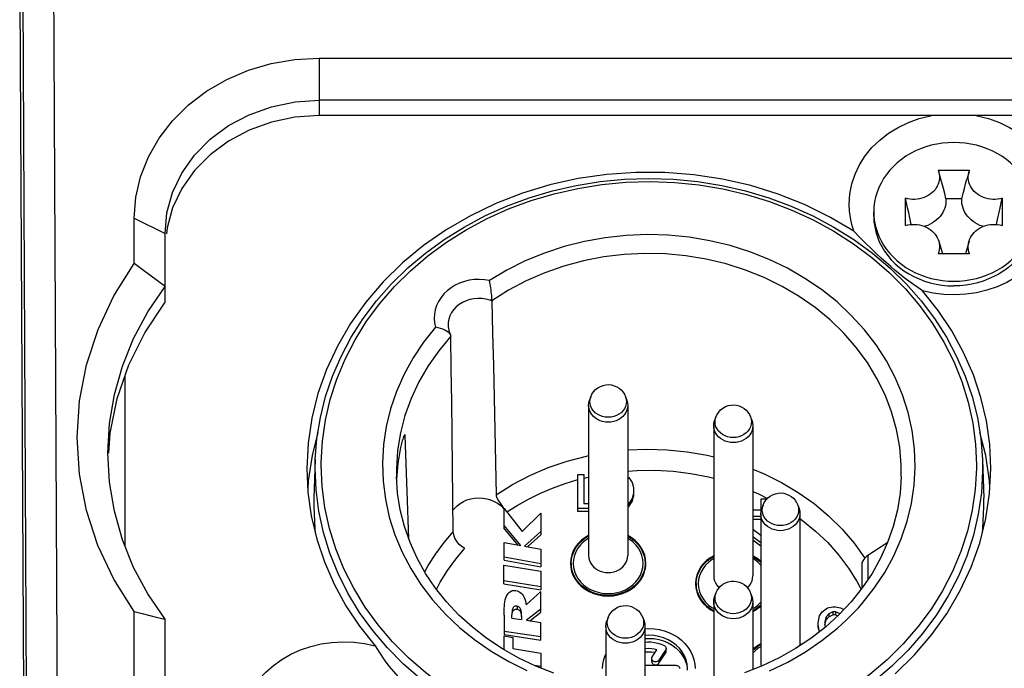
# Model space of a CAD drawing. Extents: x 0 to 420, y 0 to 297.
# Tile 32 of 124: x 40.86 to 47.25, y 165.3 to 169.51. Entities that reach past the tile are written whole.
import ezdxf

# ---------------------------------------------------------------- set-up
doc = ezdxf.new("R2010")
doc.units = 0
doc.header["$LTSCALE"] = 23.1
doc.layers.get('0').update_dxf_attribs({"linetype": 'CONTINUOUS'})
doc.layers.add('02___PRT_ALL_AXES', color=7, linetype='CONTINUOUS')

msp = doc.modelspace()

# ---------------------------------------------------------------- linework, layer by layer
at = {"color": 7, "linetype": 'CONTINUOUS'}
for p, q in [((40.910856, 159.33638), (40.855081, 170.40638)), ((40.873219, 170.00638), (40.923193, 160.095928)), ((42.798764, 169.263784), (42.798764, 168.890579)), ((42.798764, 169.263784), (53.678764, 169.263784)), ((42.642395, 168.979926), (42.798764, 168.990579)), ((53.678764, 168.990579), (42.798764, 168.990579)), ((53.678764, 168.890579), (42.798764, 168.890579)), ((46.816566, 168.537), (46.820345, 168.525869)), ((46.816566, 168.537), (47.020962, 168.537)), ((47.017183, 168.525869), (47.020962, 168.537)), ((47.017181, 168.52587), (47.003615, 168.478933)), ((46.605359, 168.177077), (46.605359, 168.354089)), ((46.97031, 168.350486), (46.867218, 168.350486)), ((46.970107, 168.33527), (46.97031, 168.350486)), ((47.23217, 168.354089), (47.23217, 168.177077)), ((41.598764, 167.930824), (41.598764, 168.224554)), ((41.598764, 168.224554), (41.798764, 168.124554)), ((46.398764, 168.265583), (46.400094, 168.233457)), ((46.398764, 168.235583), (46.398764, 168.265583)), ((47.195264, 168.183824), (47.204998, 168.227819)), ((41.798764, 167.68035), (41.798764, 168.124554)), ((46.820347, 168.075536), (46.843928, 167.994166)), ((47.017181, 168.075536), (46.9936, 167.994166)), ((47.020962, 167.994166), (46.816566, 167.994166)), ((41.687409, 167.616267), (41.798764, 167.78035)), ((41.538764, 166.096183), (41.538764, 167.201194)), ((44.562233, 167.065741), (44.553832, 167.043055)), ((44.558042, 167.050494), (44.562233, 167.065741)), ((44.787295, 167.065741), (44.795696, 167.043055)), ((44.547764, 167.009465), (44.547764, 166.034065)), ((44.556587, 167.034484), (44.558042, 167.050494)), ((44.801764, 167.009465), (44.801764, 166.034065)), ((45.374233, 166.934105), (45.365832, 166.91142)), ((45.370042, 166.918858), (45.374233, 166.934105)), ((45.599295, 166.934105), (45.607696, 166.91142)), ((45.359764, 166.877829), (45.359764, 165.902429)), ((45.368587, 166.902848), (45.370042, 166.918858)), ((45.613764, 166.877829), (45.613764, 165.902429)), ((43.357772, 166.810998), (43.349784, 166.810998)), ((43.369901, 166.451332), (43.357772, 166.810998)), ((41.437641, 166.510749), (41.427029, 166.700853)), ((42.77373, 166.657914), (42.764995, 166.407794)), ((42.77274, 166.601202), (42.772857, 166.620667)), ((42.772857, 166.620667), (42.77373, 166.657914)), ((42.812734, 166.620853), (42.812849, 166.639958)), ((47.064794, 166.620853), (47.064679, 166.601747)), ((47.103798, 166.657914), (47.112533, 166.407794)), ((47.103798, 166.657914), (47.104788, 166.601202)), ((43.307511, 166.439296), (43.300068, 166.548836)), ((44.478764, 166.320083), (44.478764, 166.56092)), ((44.478764, 166.56092), (44.517062, 166.56092)), ((44.517062, 166.56092), (44.517062, 166.372559)), ((47.104788, 166.601202), (47.104671, 166.581737)), ((43.302734, 166.509602), (43.303137, 166.52842)), ((44.517062, 166.537524), (44.547764, 166.544133)), ((44.801764, 166.54548), (44.808126, 166.541434)), ((44.808126, 166.541434), (44.831105, 166.508958)), ((44.831105, 166.508958), (44.838764, 166.476482)), ((43.38044, 166.14244), (43.369901, 166.451332)), ((44.838764, 166.437511), (44.831105, 166.405035)), ((44.838764, 166.476482), (44.838764, 166.417511)), ((45.613764, 166.450705), (45.650115, 166.435444)), ((45.650115, 166.435444), (45.708447, 166.405922)), ((42.765031, 166.407793), (42.764001, 166.350853)), ((44.517062, 166.372559), (44.547764, 166.372559)), ((44.808126, 166.372559), (44.801764, 166.368513)), ((44.831105, 166.405035), (44.808126, 166.372559)), ((44.808126, 166.352559), (44.831105, 166.385035)), ((44.808126, 166.372559), (44.808126, 166.352559)), ((44.831105, 166.385035), (44.838764, 166.417511)), ((44.831105, 166.405035), (44.831105, 166.385035)), ((45.668551, 166.331423), (45.668551, 166.403592)), ((45.668551, 166.403592), (45.706321, 166.403592)), ((45.680233, 166.362528), (45.671832, 166.339843)), ((45.676042, 166.347282), (45.680233, 166.362528)), ((45.905295, 166.362528), (45.913696, 166.339843)), ((47.113528, 166.350853), (47.112497, 166.407793)), ((44.000164, 166.209062), (44.000164, 166.34026)), ((44.000164, 166.34026), (44.116501, 166.19035)), ((44.116501, 166.19035), (44.238764, 166.309387)), ((44.238764, 166.309387), (44.238764, 166.170222)), ((44.547764, 166.340083), (44.478764, 166.340083)), ((44.547764, 166.320083), (44.478764, 166.320083)), ((44.801764, 166.348513), (44.808126, 166.352559)), ((45.613764, 166.331423), (45.668551, 166.331423)), ((45.665764, 166.306252), (45.665764, 165.330853)), ((45.674587, 166.331272), (45.676042, 166.347282)), ((45.919764, 166.306252), (45.919764, 165.449755)), ((44.108364, 166.099234), (44.000164, 166.229062)), ((45.665764, 166.288122), (45.613764, 166.288122)), ((45.665764, 166.268122), (45.613764, 166.268122)), ((44.000164, 166.209062), (44.088796, 166.102714)), ((44.238764, 166.190222), (44.131764, 166.095159)), ((44.150523, 166.091825), (44.238764, 166.170222)), ((45.613764, 166.207003), (45.665764, 166.167549)), ((44.000164, 166.004078), (44.000164, 166.118475)), ((44.000164, 166.118475), (44.108364, 166.099234)), ((45.665764, 166.117017), (45.613764, 166.156213)), ((45.613764, 166.136213), (45.665764, 166.097017)), ((46.271136, 166.114728), (46.340735, 166.017758)), ((46.488941, 166.11914), (46.361131, 166.034335)), ((46.528556, 166.032292), (46.577482, 166.14333)), ((44.131764, 166.095159), (44.238764, 166.076146)), ((44.238764, 166.076146), (44.238764, 165.961749)), ((43.997764, 165.851672), (43.997764, 165.973171)), ((43.997764, 165.973171), (44.238764, 165.933991)), ((44.238764, 165.981749), (44.000164, 166.024078)), ((44.000164, 166.004078), (44.238764, 165.961749)), ((44.429765, 165.984065), (44.431732, 165.957379)), ((44.434764, 165.984065), (44.434764, 165.943764)), ((44.914764, 165.984065), (44.914764, 165.943753)), ((44.914764, 165.974378), (44.917538, 165.962427)), ((44.917538, 165.955703), (44.919763, 165.984065)), ((46.320859, 165.974154), (46.320859, 165.820094)), ((46.361131, 166.034335), (46.361131, 165.879017)), ((44.238764, 165.933991), (44.238764, 165.812492)), ((44.431732, 165.957379), (44.437764, 165.930292)), ((44.911255, 165.928636), (44.917538, 165.955703)), ((44.238764, 165.832492), (43.997764, 165.871672)), ((43.997764, 165.851672), (44.238764, 165.812492)), ((45.241765, 165.852429), (45.243732, 165.825743)), ((45.246764, 165.852429), (45.246764, 165.812128)), ((44.142564, 165.714197), (44.238764, 165.801476)), ((44.238764, 165.666574), (44.238764, 165.801476)), ((45.243732, 165.825743), (45.249764, 165.798657)), ((45.374233, 165.790951), (45.365832, 165.768266)), ((45.370042, 165.775705), (45.374233, 165.790951)), ((45.599295, 165.790951), (45.607696, 165.768266)), ((45.359764, 165.734676), (45.359764, 165.216757)), ((45.368587, 165.759695), (45.370042, 165.775705)), ((45.613764, 165.734676), (45.613764, 165.294675)), ((41.598764, 163.687303), (41.598764, 165.670881)), ((44.083164, 165.70623), (44.083164, 165.68623)), ((44.238764, 165.686574), (44.145364, 165.615124)), ((44.167244, 165.611862), (44.238764, 165.666574)), ((46.047275, 165.642933), (46.064296, 165.668913)), ((46.064296, 165.668913), (46.098339, 165.694894)), ((46.106849, 165.655923), (46.089828, 165.636437)), ((46.098339, 165.694894), (46.132381, 165.701389)), ((46.132381, 165.668913), (46.106849, 165.655923)), ((46.106849, 165.655923), (46.106849, 165.635923)), ((46.132381, 165.701389), (46.149402, 165.701389)), ((46.132381, 165.668913), (46.132381, 165.648913)), ((46.149402, 165.668913), (46.132381, 165.668913)), ((46.149402, 165.701389), (46.183445, 165.694894)), ((46.149402, 165.668913), (46.149402, 165.648913)), ((46.179694, 165.657355), (46.149402, 165.668913)), ((46.183445, 165.694894), (46.204804, 165.684027)), ((41.798764, 163.478384), (41.798764, 165.621355)), ((44.000164, 165.647709), (44.000164, 165.521539)), ((44.050164, 165.629175), (44.050164, 165.649456)), ((44.050164, 165.629175), (44.112964, 165.619801)), ((44.112964, 165.638672), (44.112964, 165.619801)), ((44.145364, 165.615124), (44.238764, 165.601197)), ((44.238764, 165.486101), (44.238764, 165.601197)), ((44.674233, 165.631603), (44.665832, 165.608917)), ((44.668587, 165.600346), (44.670042, 165.616356)), ((44.670042, 165.616356), (44.674233, 165.631603)), ((44.899295, 165.631603), (44.907696, 165.608917)), ((46.038764, 165.597466), (46.047275, 165.642933)), ((46.038764, 165.564476), (46.038764, 165.597466)), ((46.089828, 165.636437), (46.081317, 165.603962)), ((46.081317, 165.583962), (46.089828, 165.616437)), ((46.081317, 165.603962), (46.081317, 165.577981)), ((46.089828, 165.636437), (46.089828, 165.616437)), ((46.089828, 165.616437), (46.106849, 165.635923)), ((46.106849, 165.635923), (46.132381, 165.648913)), ((46.149402, 165.648913), (46.132381, 165.648913)), ((46.149402, 165.648913), (46.16506, 165.642939)), ((44.238764, 165.506101), (44.000164, 165.541539)), ((44.659764, 165.575327), (44.659764, 165.189809)), ((44.913764, 165.575327), (44.913764, 165.169364)), ((44.913764, 165.559409), (44.938764, 165.56066)), ((46.047275, 165.53901), (46.038764, 165.584476)), ((46.038764, 165.564476), (46.043701, 165.538101)), ((46.081317, 165.577981), (46.083627, 165.569165)), ((44.000164, 165.521539), (44.238764, 165.486101)), ((44.000164, 165.42286), (44.000164, 165.512615)), ((44.000164, 165.512615), (44.056564, 165.503247)), ((44.056564, 165.503247), (44.056564, 165.431886)), ((44.938764, 165.517359), (44.913764, 165.515898)), ((44.913764, 165.495898), (44.938764, 165.497359)), ((45.929582, 165.456283), (45.919764, 165.462044)), ((44.056564, 165.431886), (44.238764, 165.401504)), ((44.238764, 165.401504), (44.238764, 165.304399)), ((44.960864, 165.377304), (44.991064, 165.422604)), ((45.047915, 165.421277), (45.004166, 165.355654)), ((45.004166, 165.335654), (45.047915, 165.401277)), ((45.047915, 165.401277), (45.047915, 165.421277)), ((45.051264, 165.412103), (45.051264, 165.432103)), ((45.919764, 165.456754), (45.925427, 165.453521)), ((44.957515, 165.346479), (44.957515, 165.366479)), ((45.004166, 165.355654), (45.004166, 165.335654)), ((44.238764, 165.314555), (44.196569, 165.321591)), ((44.913764, 165.322503), (45.113764, 165.322503)), ((45.186536, 165.309448), (45.187985, 165.290853)), ((45.665764, 165.330853), (45.667033, 165.315484))]:
    msp.add_line(p, q, dxfattribs=at)
for points in [[(41.069557, 170.545825), (41.070224, 170.505296), (41.070821, 170.458396), (41.071365, 170.405182), (41.071871, 170.345378), (41.072343, 170.277254), (41.072791, 170.197323), (41.122941, 160.23638)], [(41.598764, 168.224554), (41.609325, 168.361293), (41.639634, 168.493466), (41.6902, 168.622143), (41.759498, 168.744115), (41.846815, 168.857093), (41.95022, 168.959387), (42.068334, 169.048942), (42.198787, 169.124565), (42.339635, 169.184586), (42.488228, 169.228384), (42.640859, 169.254637), (42.798764, 169.263784)], [(41.798764, 168.124554), (41.811065, 168.259971), (41.847676, 168.392086), (41.907716, 168.51765), (41.989713, 168.63355), (42.091652, 168.736921), (42.211013, 168.825205), (42.344846, 168.89622), (42.489837, 168.948218), (42.642395, 168.979926)], [(42.798764, 168.890579), (42.640474, 168.879464), (42.489747, 168.848193), (42.344876, 168.796013), (42.210979, 168.725183), (42.091817, 168.636787), (41.989747, 168.533591), (41.907959, 168.417632), (41.847708, 168.29217), (41.811599, 168.161637), (41.808045, 168.123685)], [(46.238764, 168.315583), (46.24313, 168.381912), (46.255808, 168.446605), (46.276954, 168.510053), (46.306097, 168.571082), (46.343021, 168.628869), (46.387118, 168.682754), (46.437963, 168.731974), (46.494797, 168.776005), (46.55701, 168.81419), (46.623728, 168.846163), (46.694192, 168.871402), (46.767454, 168.889716), (46.773338, 168.890579)], [(47.064186, 168.890579), (47.070091, 168.889713), (47.143352, 168.871397), (47.213814, 168.846157), (47.280533, 168.814183), (47.342745, 168.775996), (47.399579, 168.731963), (47.450423, 168.68274), (47.494518, 168.628854), (47.53144, 168.571065), (47.56058, 168.510039), (47.581723, 168.446595), (47.594399, 168.381907), (47.598764, 168.315583)], [(46.918764, 168.715916), (46.881574, 168.714759), (46.84476, 168.711332), (46.808231, 168.70562), (46.772263, 168.697674), (46.737044, 168.687518), (46.702748, 168.67522), (46.669557, 168.660827), (46.637631, 168.644427), (46.607143, 168.62609), (46.578236, 168.605922), (46.551072, 168.584014), (46.525774, 168.560488), (46.502487, 168.535455), (46.481312, 168.509051), (46.462375, 168.481403), (46.445755, 168.452658), (46.431555, 168.422957), (46.419828, 168.392456), (46.410653, 168.361307), (46.404057, 168.329672), (46.400094, 168.297709), (46.398764, 168.265583)], [(47.438764, 168.265583), (47.437434, 168.297709), (47.433471, 168.329672), (47.426876, 168.361307), (47.4177, 168.392456), (47.405973, 168.422957), (47.391773, 168.452658), (47.375153, 168.481403), (47.356216, 168.509051), (47.335041, 168.535455), (47.311754, 168.560488), (47.286456, 168.584014), (47.259292, 168.605922), (47.230385, 168.62609), (47.199897, 168.644427), (47.167971, 168.660827), (47.13478, 168.67522), (47.100484, 168.687518), (47.065265, 168.697674), (47.029297, 168.70562), (46.992768, 168.711332), (46.955954, 168.714759), (46.918764, 168.715916)], [(46.269877, 168.13949), (46.11337, 168.232227), (45.949553, 168.312586), (45.777794, 168.38079), (45.599988, 168.436169), (45.417366, 168.47818), (45.231294, 168.506665), (45.043091, 168.521267), (44.854135, 168.522032), (44.665794, 168.508802), (44.479419, 168.481824), (44.296389, 168.441144), (44.117988, 168.387202), (43.945564, 168.320248), (43.780296, 168.240902), (43.623466, 168.149609), (43.476114, 168.047155), (43.339416, 167.934163), (43.214242, 167.811563), (43.101631, 167.680141), (43.00226, 167.540939), (42.916995, 167.394888), (42.846301, 167.243113), (42.790851, 167.086659), (42.750882, 166.926703), (42.72691, 166.764958), (42.718764, 166.600853)], [(42.77373, 166.657914), (42.784337, 166.795352), (42.806501, 166.931794), (42.840112, 167.066502), (42.885002, 167.198749), (42.940939, 167.327819), (43.007631, 167.453015), (43.084736, 167.573668), (43.17183, 167.689099), (43.26842, 167.798656), (43.374015, 167.901781), (43.488087, 167.997945), (43.609999, 168.086597), (43.739078, 168.167244), (43.874624, 168.239448), (44.015884, 168.302812), (44.16212, 168.357007), (44.312572, 168.40175), (44.466399, 168.436787), (44.622746, 168.461927), (44.780782, 168.47704), (44.939657, 168.482048), (45.098519, 168.476927), (45.256515, 168.461704), (45.412798, 168.436463), (45.566538, 168.401335), (45.716882, 168.356515), (45.862993, 168.30226), (46.004115, 168.238854), (46.139514, 168.166628), (46.268444, 168.08598), (46.390206, 167.997345), (46.504135, 167.901217), (46.609595, 167.798144), (46.706064, 167.688651), (46.793053, 167.573293), (46.870071, 167.452718), (46.936695, 167.3276), (46.992583, 167.198602), (47.037441, 167.066418), (47.071035, 166.931758), (47.093192, 166.795344), (47.103798, 166.657914)], [(46.820345, 168.525869), (46.820837, 168.524127), (46.823699, 168.511062), (46.825154, 168.497735), (46.825195, 168.484355), (46.823808, 168.471098), (46.82101, 168.458002), (46.816787, 168.4451), (46.81122, 168.432585), (46.804376, 168.420652), (46.796289, 168.409322), (46.78698, 168.398641), (46.776564, 168.388732), (46.765122, 168.379712), (46.752788, 168.371649), (46.739706, 168.364646), (46.725927, 168.358719), (46.711476, 168.353898), (46.696578, 168.35024), (46.681456, 168.347817), (46.666147, 168.346616), (46.650698, 168.346651), (46.635309, 168.347912), (46.620223, 168.35039), (46.605359, 168.354089)], [(46.867218, 168.350486), (46.859027, 168.384165), (46.850746, 168.416799), (46.842385, 168.448381), (46.833913, 168.478933), (46.820347, 168.52587)], [(46.97031, 168.350486), (46.978501, 168.384165), (46.986782, 168.416799), (46.995144, 168.448381), (47.003615, 168.478933)], [(47.23217, 168.354089), (47.217305, 168.35039), (47.202219, 168.347912), (47.18683, 168.346651), (47.171381, 168.346616), (47.156072, 168.347817), (47.14095, 168.35024), (47.126052, 168.353898), (47.111601, 168.358719), (47.097822, 168.364646), (47.08474, 168.371649), (47.072406, 168.379712), (47.060964, 168.388732), (47.050549, 168.398641), (47.041239, 168.409322), (47.033152, 168.420652), (47.026308, 168.432585), (47.020741, 168.4451), (47.016518, 168.458002), (47.01372, 168.471098), (47.012333, 168.484355), (47.012374, 168.497735), (47.013829, 168.511062), (47.016691, 168.524127), (47.017183, 168.525869)], [(42.812849, 166.639958), (42.820462, 166.777481), (42.839744, 166.913406), (42.870802, 167.048123), (42.913315, 167.180468), (42.967159, 167.309668), (43.031846, 167.434947), (43.106946, 167.55538), (43.192171, 167.670643), (43.287333, 167.780364), (43.391701, 167.883764), (43.504729, 167.980101), (43.625666, 168.068896), (43.753821, 168.149532), (43.888458, 168.221678), (44.028862, 168.284883), (44.174271, 168.338893), (44.323975, 168.383365), (44.47711, 168.418116), (44.63288, 168.442868), (44.790371, 168.457557), (44.948701, 168.462005), (45.106977, 168.456275), (45.264296, 168.440314), (45.419793, 168.414301), (45.572575, 168.378304), (45.721829, 168.332608), (45.866693, 168.277396), (46.006422, 168.213045), (46.140211, 168.139839), (46.267379, 168.058241), (46.387181, 167.968625), (46.49901, 167.871542), (46.602195, 167.767434), (46.696184, 167.657003), (46.780287, 167.540957), (46.854253, 167.419713), (46.917749, 167.293598), (46.970329, 167.163585), (47.011475, 167.03048), (47.041076, 166.895109), (47.058813, 166.758704), (47.064794, 166.620853)], [(46.642264, 168.183824), (46.632531, 168.227819), (46.625391, 168.260459), (46.618485, 168.292366), (46.611807, 168.323581), (46.605359, 168.354089)], [(46.867218, 168.350486), (46.867421, 168.33527), (46.866167, 168.320197), (46.863445, 168.305215), (46.859289, 168.290482), (46.853714, 168.276103), (46.846774, 168.262176), (46.838502, 168.248804), (46.828971, 168.236075), (46.818233, 168.224085), (46.806377, 168.212913), (46.793476, 168.202645), (46.779632, 168.193346), (46.764934, 168.185092), (46.749493, 168.177928), (46.733412, 168.171918), (46.72968, 168.170833)], [(47.204998, 168.227819), (47.212137, 168.260459), (47.219043, 168.292366), (47.225721, 168.323581), (47.23217, 168.354089)], [(46.269877, 168.13949), (46.256322, 168.182612), (46.246619, 168.226334), (46.240766, 168.270658), (46.238764, 168.315583)], [(47.598764, 168.315583), (47.595012, 168.254034), (47.584063, 168.193792), (47.565798, 168.134538), (47.540578, 168.077232), (47.508571, 168.022553), (47.470227, 167.97103), (47.425861, 167.92327), (47.376046, 167.879728), (47.32124, 167.840947), (47.262112, 167.807268), (47.199237, 167.77914), (47.133351, 167.756777), (47.065123, 167.740514), (46.995323, 167.73043), (46.924687, 167.726734), (46.853985, 167.729364), (46.784359, 167.73833), (46.715429, 167.75363)], [(47.107848, 168.170833), (47.104117, 168.171918), (47.088035, 168.177928), (47.072594, 168.185092), (47.057896, 168.193346), (47.044052, 168.202645), (47.031151, 168.212913), (47.019295, 168.224085), (47.008557, 168.236075), (46.999026, 168.248804), (46.990754, 168.262176), (46.983814, 168.276103), (46.978239, 168.290482), (46.974083, 168.305215), (46.971361, 168.320197), (46.970107, 168.33527)], [(46.398764, 168.235583), (46.400218, 168.201929), (46.404572, 168.168464), (46.411802, 168.135374), (46.421866, 168.102845), (46.43471, 168.071058), (46.45026, 168.040191), (46.468431, 168.010416), (46.48912, 167.981901), (46.512212, 167.954805), (46.537577, 167.929279), (46.565074, 167.905465), (46.594549, 167.883498), (46.625838, 167.8635), (46.658764, 167.845583), (46.693145, 167.829847), (46.728787, 167.81638), (46.765491, 167.805257), (46.803053, 167.796541), (46.841262, 167.79028), (46.879904, 167.786509), (46.918764, 167.78525)], [(46.400094, 168.233457), (46.404057, 168.201494), (46.410653, 168.169859), (46.419828, 168.138709), (46.431555, 168.108209), (46.445755, 168.078508), (46.462375, 168.049763), (46.481312, 168.022114), (46.502487, 167.995711), (46.525774, 167.970677), (46.551072, 167.947152), (46.578236, 167.925244), (46.607143, 167.905076), (46.637631, 167.886739), (46.669557, 167.870339), (46.702748, 167.855945), (46.737044, 167.843647), (46.772263, 167.833491), (46.808231, 167.825546), (46.84476, 167.819833), (46.881574, 167.816407), (46.918764, 167.81525)], [(47.438764, 168.235583), (47.43731, 168.201929), (47.432956, 168.168464), (47.425727, 168.135374), (47.415662, 168.102845), (47.402818, 168.071058), (47.387268, 168.040191), (47.369097, 168.010416), (47.348408, 167.981901), (47.325316, 167.954805), (47.299951, 167.929279), (47.272454, 167.905465), (47.242979, 167.883498), (47.211691, 167.8635), (47.178764, 167.845583), (47.144384, 167.829847), (47.108741, 167.81638), (47.072037, 167.805257), (47.034475, 167.796541), (46.996266, 167.79028), (46.957624, 167.786509), (46.918764, 167.78525)], [(46.918764, 167.81525), (46.955954, 167.816407), (46.992768, 167.819833), (47.029297, 167.825546), (47.065265, 167.833491), (47.100484, 167.843647), (47.13478, 167.855945), (47.167971, 167.870339), (47.199897, 167.886739), (47.230385, 167.905076), (47.259292, 167.925244), (47.286456, 167.947152), (47.311754, 167.970677), (47.335041, 167.995711), (47.356216, 168.022114), (47.375153, 168.049763), (47.391773, 168.078508), (47.405973, 168.108209), (47.4177, 168.138709), (47.426876, 168.169859), (47.433471, 168.201494), (47.437434, 168.233457)], [(46.605359, 168.177077), (46.620223, 168.180776), (46.635309, 168.183254), (46.650698, 168.184515), (46.666147, 168.18455), (46.681456, 168.183348), (46.696578, 168.180926), (46.711476, 168.177268), (46.725927, 168.172447), (46.739706, 168.16652), (46.752788, 168.159517), (46.765122, 168.151454), (46.776564, 168.142434), (46.78698, 168.132525), (46.796289, 168.121843), (46.804376, 168.110514), (46.81122, 168.098581), (46.816787, 168.086066), (46.820345, 168.075536)], [(47.017183, 168.075536), (47.020741, 168.086066), (47.026308, 168.098581), (47.033152, 168.110514), (47.041239, 168.121843), (47.050549, 168.132525), (47.060964, 168.142434), (47.072406, 168.151454), (47.08474, 168.159517), (47.097822, 168.16652), (47.111601, 168.172447), (47.126052, 168.177268), (47.14095, 168.180926), (47.156072, 168.183348), (47.171381, 168.18455), (47.18683, 168.184515), (47.202219, 168.183254), (47.217305, 168.180776), (47.23217, 168.177077)], [(46.577482, 166.14333), (46.616009, 166.257388), (46.644025, 166.373589), (46.661257, 166.490879), (46.667708, 166.60908), (46.663265, 166.728082), (46.647995, 166.846622), (46.621817, 166.963622), (46.585058, 167.078412), (46.537875, 167.190181), (46.480699, 167.298274), (46.413841, 167.401955), (46.337824, 167.500652), (46.253075, 167.593711), (46.160195, 167.680641), (46.059699, 167.760872), (45.952263, 167.833984), (45.838488, 167.89948), (45.71911, 167.957029), (45.594804, 168.006213), (45.466354, 168.046794), (45.334477, 168.078441), (45.200043, 168.101013), (45.063759, 168.114245), (44.926832, 168.118173), (44.79066, 168.112724), (44.655382, 168.09796), (44.521193, 168.073848), (44.389322, 168.040592), (44.260783, 167.998255), (44.136418, 167.947222), (44.017554, 167.887949), (43.90375, 167.820284)], [(46.715429, 167.75363), (46.685573, 167.773851), (46.65583, 167.794637), (46.626375, 167.815969), (46.597041, 167.838063), (46.567743, 167.861039), (46.538299, 167.885102), (46.508546, 167.910376), (46.478219, 167.937132), (46.447033, 167.965576), (46.414767, 167.995915), (46.381136, 168.02835), (46.345938, 168.063009), (46.308834, 168.100115), (46.269877, 168.13949)], [(46.820345, 168.075536), (46.82101, 168.073164), (46.823808, 168.060068), (46.825195, 168.04681), (46.825154, 168.033431), (46.823699, 168.020104), (46.820837, 168.007039), (46.816566, 167.994166)], [(47.020962, 167.994166), (47.016691, 168.007039), (47.013829, 168.020104), (47.012374, 168.033431), (47.012333, 168.04681), (47.01372, 168.060068), (47.016518, 168.073164), (47.017183, 168.075536)], [(46.57746, 166.548836), (46.576901, 166.622503), (46.567033, 166.738546), (46.546182, 166.853675), (46.514484, 166.966973), (46.472192, 167.077555), (46.419637, 167.184642), (46.357267, 167.287438), (46.285522, 167.385326), (46.204954, 167.477646), (46.116004, 167.563944), (46.019118, 167.643772), (45.914959, 167.716546), (45.80417, 167.781784), (45.687546, 167.83899), (45.565922, 167.887751), (45.440121, 167.927738), (45.311047, 167.958675), (45.179479, 167.980383), (45.046182, 167.992724), (44.912181, 167.995589), (44.778538, 167.988977), (44.645949, 167.97294), (44.515105, 167.947536), (44.387065, 167.912946), (44.262823, 167.869445), (44.143123, 167.81731), (44.028728, 167.756875), (43.920413, 167.688549)], [(41.598764, 165.670881), (41.466758, 165.880605), (41.363344, 166.099224), (41.288103, 166.328233), (41.242291, 166.563148), (41.22717, 166.800946), (41.242314, 167.038734), (41.288142, 167.273623), (41.363388, 167.502592), (41.466789, 167.721161), (41.598764, 167.930824)], [(41.798764, 167.78035), (41.749989, 167.817263), (41.700398, 167.854646), (41.649989, 167.8925), (41.598764, 167.930824)], [(43.90375, 167.820284), (43.871039, 167.825406), (43.838327, 167.82729), (43.805406, 167.825914), (43.772899, 167.821345), (43.741232, 167.813593), (43.710788, 167.802818), (43.681978, 167.789108), (43.655134, 167.772693), (43.630632, 167.753733), (43.608738, 167.732514), (43.589782, 167.709266), (43.573951, 167.684316), (43.561508, 167.65795), (43.552556, 167.630526), (43.54728, 167.602373), (43.54569, 167.573861), (43.547865, 167.545531), (43.55378, 167.517201)], [(43.916268, 167.74691), (43.914797, 167.759219), (43.912983, 167.77174), (43.910968, 167.784346), (43.908738, 167.796785), (43.906278, 167.808808), (43.90375, 167.820284)], [(43.906721, 167.693063), (43.881545, 167.699742), (43.855574, 167.703499), (43.829258, 167.704269), (43.803053, 167.702039), (43.777414, 167.696846), (43.752785, 167.688782), (43.729592, 167.677985), (43.708238, 167.664643), (43.689093, 167.648987), (43.672489, 167.631289), (43.658713, 167.611856), (43.648005, 167.591023), (43.64055, 167.569153), (43.636477, 167.546624), (43.635677, 167.531154)], [(43.920478, 167.688593), (43.920297, 167.694596), (43.919997, 167.702183), (43.91951, 167.711403), (43.918736, 167.722072), (43.917639, 167.733938), (43.916268, 167.74691)], [(47.158764, 166.600853), (47.151507, 166.755771), (47.130124, 166.908677), (47.094479, 167.060047), (47.044984, 167.208452), (46.981827, 167.352919), (46.905548, 167.492549), (46.816824, 167.625966), (46.715429, 167.75363)], [(41.488137, 167.053917), (41.563359, 167.272743), (41.666764, 167.481058), (41.798764, 167.68035)], [(43.920425, 167.68804), (43.918171, 167.688939), (43.915905, 167.689812), (43.913627, 167.690662), (43.911337, 167.691487), (43.909035, 167.692287), (43.906721, 167.693063)], [(43.920425, 167.68804), (43.924948, 167.478554), (43.929421, 167.268968), (43.933843, 167.05928), (43.938202, 166.849497), (43.942489, 166.639624), (43.946702, 166.42966)], [(41.521943, 167.264095), (41.594847, 167.443646), (41.687409, 167.616267)], [(43.55378, 167.517201), (43.476406, 167.419721), (43.40847, 167.317793), (43.349779, 167.211046), (43.300909, 167.10059), (43.262331, 166.987114), (43.234162, 166.871502), (43.216673, 166.754832), (43.20987, 166.637201), (43.213862, 166.518622), (43.228604, 166.400424), (43.254194, 166.283723), (43.290304, 166.169181), (43.336778, 166.057617), (43.393194, 165.949672), (43.459254, 165.846066), (43.534432, 165.747377), (43.618302, 165.654261), (43.710267, 165.567207), (43.809811, 165.486783), (43.916262, 165.413401), (44.029022, 165.347553), (44.147358, 165.289564)], [(43.651594, 167.468613), (43.649928, 167.471408), (43.644207, 167.478356), (43.636311, 167.485192), (43.626356, 167.491834), (43.614525, 167.498147), (43.601045, 167.503991), (43.586192, 167.509239), (43.570327, 167.513607), (43.55378, 167.517201)], [(43.635677, 167.531154), (43.636165, 167.520011), (43.637607, 167.509021), (43.639975, 167.498211), (43.643229, 167.48765), (43.647314, 167.477407), (43.651606, 167.468591)], [(43.654515, 167.458274), (43.575497, 167.364313), (43.505693, 167.265182), (43.445552, 167.161582), (43.395409, 167.054154), (43.355556, 166.943562), (43.326254, 166.83054)], [(43.65452, 167.457761), (43.653352, 167.464545), (43.651594, 167.468613)], [(43.669324, 166.189444), (43.666588, 166.400686), (43.663955, 166.611992), (43.661426, 166.823361), (43.659008, 167.034783), (43.656706, 167.24625), (43.65452, 167.45776)], [(41.427029, 166.700853), (41.437641, 166.890959), (41.469378, 167.079292), (41.521943, 167.264095)], [(44.562233, 167.065741), (44.569796, 167.082217), (44.579991, 167.097673), (44.592784, 167.111697), (44.607697, 167.123574), (44.624235, 167.132908), (44.641871, 167.139469), (44.66019, 167.143177), (44.678637, 167.144003), (44.696673, 167.142048), (44.714037, 167.137457), (44.730305, 167.130438), (44.745306, 167.121141), (44.758716, 167.10981), (44.770346, 167.09662), (44.779953, 167.081818), (44.787295, 167.065741)], [(44.787295, 167.065741), (44.791486, 167.050494), (44.792941, 167.034484)], [(41.433794, 166.700404), (41.442334, 166.829041), (41.488137, 167.053917)], [(44.547764, 167.009465), (44.549057, 167.025118), (44.552908, 167.040452), (44.553832, 167.043055)], [(44.801764, 167.009465), (44.800471, 166.993813), (44.79662, 166.978479), (44.790287, 166.963776), (44.781603, 166.950003), (44.770744, 166.93744), (44.757931, 166.926344), (44.743425, 166.91694), (44.727522, 166.909419), (44.710544, 166.903935), (44.692838, 166.900599), (44.674764, 166.89948), (44.65669, 166.900599), (44.638984, 166.903935), (44.622006, 166.909419), (44.606103, 166.91694), (44.591597, 166.926344), (44.578784, 166.93744), (44.567925, 166.950003), (44.559241, 166.963776), (44.552908, 166.978479), (44.549057, 166.993813), (44.547764, 167.009465)], [(44.792941, 167.034484), (44.791486, 167.018474), (44.787157, 167.002858), (44.78006, 166.988021), (44.770371, 166.974328), (44.758328, 166.962116), (44.744227, 166.951686), (44.728415, 166.943295), (44.711283, 166.937149), (44.693251, 166.9334), (44.674764, 166.93214), (44.656277, 166.9334), (44.638245, 166.937149), (44.621113, 166.943295), (44.605301, 166.951686), (44.5912, 166.962116), (44.579157, 166.974328), (44.569468, 166.988021), (44.562371, 167.002858), (44.558042, 167.018474), (44.556587, 167.034484)], [(44.795696, 167.043055), (44.79662, 167.040452), (44.800471, 167.025118), (44.801764, 167.009465)], [(45.374233, 166.934105), (45.381796, 166.950582), (45.391991, 166.966037), (45.404784, 166.980061), (45.419697, 166.991938), (45.436235, 167.001272), (45.453871, 167.007833), (45.47219, 167.011541), (45.490637, 167.012367), (45.508673, 167.010413), (45.526037, 167.005821), (45.542305, 166.998802), (45.557306, 166.989505), (45.570716, 166.978174), (45.582346, 166.964984), (45.591953, 166.950182), (45.599295, 166.934105)], [(45.599295, 166.934105), (45.603486, 166.918858), (45.604941, 166.902848)], [(45.359764, 166.877829), (45.361057, 166.893482), (45.364908, 166.908816), (45.365832, 166.91142)], [(45.613764, 166.877829), (45.612471, 166.862177), (45.60862, 166.846843), (45.602287, 166.83214), (45.593603, 166.818367), (45.582744, 166.805804), (45.569931, 166.794708), (45.555425, 166.785304), (45.539522, 166.777783), (45.522544, 166.772299), (45.504838, 166.768963), (45.486764, 166.767844), (45.46869, 166.768963), (45.450984, 166.772299), (45.434006, 166.777783), (45.418103, 166.785304), (45.403597, 166.794708), (45.390784, 166.805804), (45.379925, 166.818367), (45.371241, 166.83214), (45.364908, 166.846843), (45.361057, 166.862177), (45.359764, 166.877829)], [(45.604941, 166.902848), (45.603486, 166.886838), (45.599157, 166.871222), (45.59206, 166.856385), (45.582371, 166.842692), (45.570328, 166.83048), (45.556227, 166.82005), (45.540415, 166.811659), (45.523283, 166.805513), (45.505251, 166.801764), (45.486764, 166.800504), (45.468277, 166.801764), (45.450245, 166.805513), (45.433113, 166.811659), (45.417301, 166.82005), (45.4032, 166.83048), (45.391157, 166.842692), (45.381468, 166.856385), (45.374371, 166.871222), (45.370042, 166.886838), (45.368587, 166.902848)], [(45.607696, 166.91142), (45.60862, 166.908816), (45.612471, 166.893482), (45.613764, 166.877829)], [(43.326254, 166.83054), (43.307699, 166.715891), (43.299991, 166.600162), (43.300068, 166.548836)], [(43.355312, 166.818521), (43.354339, 166.818171), (43.352715, 166.816472), (43.350872, 166.813386), (43.348851, 166.808951), (43.346715, 166.80325), (43.344549, 166.79639), (43.342326, 166.788521)], [(43.357772, 166.810998), (43.357429, 166.814804), (43.356743, 166.817316), (43.355693, 166.818456), (43.355312, 166.818521)], [(43.303137, 166.52842), (43.306506, 166.580843), (43.312122, 166.633158), (43.31997, 166.685258), (43.330036, 166.737033), (43.342326, 166.788521)], [(43.946702, 166.42966), (44.053817, 166.496226), (44.166858, 166.554985), (44.285068, 166.605542), (44.407656, 166.64756), (44.5338, 166.680757), (44.547764, 166.683374)], [(44.801764, 166.720219), (44.925039, 166.725502), (45.056809, 166.721802), (45.187789, 166.708785), (45.317101, 166.686536), (45.359764, 166.675993)], [(43.610149, 165.183464), (43.490347, 165.27308), (43.378518, 165.370164), (43.275333, 165.474271), (43.181344, 165.584702), (43.097241, 165.700748), (43.023275, 165.821992), (42.959779, 165.948107), (42.907199, 166.07812), (42.866053, 166.211225), (42.836453, 166.346596), (42.818715, 166.483002), (42.812734, 166.620853)], [(42.718764, 166.600853), (42.726022, 166.445935), (42.747404, 166.293029), (42.783049, 166.141658), (42.832544, 165.993253), (42.895701, 165.848787), (42.97198, 165.709157), (43.060704, 165.575739), (43.162099, 165.448075)], [(43.461184, 165.229592), (43.347321, 165.328713), (43.2423, 165.434904), (43.146703, 165.547574), (43.061062, 165.666097), (42.985853, 165.789815), (42.921493, 165.918041), (42.868341, 166.050062), (42.82669, 166.185146), (42.796774, 166.32254), (42.778757, 166.461483), (42.77274, 166.601202)], [(44.801764, 166.583136), (44.862662, 166.587838), (44.979492, 166.589039), (45.095991, 166.582395), (45.211488, 166.568025), (45.325296, 166.545961), (45.359764, 166.536822)], [(47.064679, 166.601747), (47.057066, 166.464225), (47.037784, 166.328299), (47.006726, 166.193582), (46.964213, 166.061237), (46.91037, 165.932038), (46.845682, 165.806759), (46.770582, 165.686326), (46.685357, 165.571062), (46.590195, 165.461341), (46.485827, 165.357941), (46.372799, 165.261604), (46.251862, 165.172809), (46.123707, 165.092174), (45.98907, 165.020027), (45.848666, 164.956823), (45.703257, 164.902813), (45.553553, 164.85834), (45.400418, 164.82359), (45.244648, 164.798837), (45.087158, 164.784148)], [(46.57746, 166.548836), (46.57002, 166.439314), (46.55268, 166.33075), (46.525578, 166.223781), (46.488908, 166.119045), (46.442927, 166.017177), (46.387926, 165.918748), (46.324251, 165.824331), (46.252277, 165.734453), (46.172393, 165.6496), (46.085156, 165.570355), (45.991214, 165.497264), (45.891033, 165.430651), (45.785108, 165.370849), (45.674116, 165.318251), (45.55874, 165.273181)], [(45.613764, 166.595966), (45.686464, 166.566196), (45.800645, 166.509115), (45.909054, 166.444139), (46.010965, 166.371704), (46.105697, 166.292296), (46.192615, 166.206445), (46.271136, 166.114728)], [(47.104671, 166.581737), (47.096981, 166.442079), (47.0773, 166.303306), (47.045739, 166.166188), (47.002472, 166.031486), (46.947741, 165.89995), (46.881848, 165.772309), (46.80516, 165.649273), (46.718104, 165.531526), (46.621163, 165.419721), (46.514874, 165.314481), (46.39983, 165.216388)], [(46.538113, 165.267542), (46.663286, 165.390143), (46.775897, 165.521565), (46.875268, 165.660766), (46.960533, 165.806817), (47.031227, 165.958592), (47.086677, 166.115046), (47.126646, 166.275003), (47.150618, 166.436748), (47.158764, 166.600853)], [(41.594845, 165.958064), (41.521942, 166.137614), (41.469377, 166.322417), (41.437641, 166.510749)], [(44.017442, 166.317995), (44.08475, 166.360472), (44.158682, 166.401656), (44.235395, 166.439099), (44.31449, 166.472619), (44.395569, 166.502035), (44.478764, 166.527407)], [(44.32173, 165.272151), (44.206077, 165.317104), (44.094779, 165.369629), (43.988533, 165.429403), (43.888029, 165.496031), (43.793772, 165.56918), (43.706237, 165.648519), (43.626083, 165.733498), (43.553871, 165.823524), (43.489998, 165.918105), (43.434842, 166.016699), (43.388749, 166.118723), (43.352006, 166.223595), (43.324865, 166.330669), (43.307511, 166.439296)], [(43.946702, 166.42966), (43.947859, 166.421479), (43.950819, 166.412518), (43.955618, 166.402537), (43.961828, 166.391877), (43.969011, 166.380883), (43.977099, 166.369252)], [(45.680233, 166.362528), (45.687796, 166.379005), (45.697991, 166.39446), (45.710784, 166.408484), (45.725697, 166.420362), (45.742235, 166.429696), (45.759871, 166.436256), (45.77819, 166.439964), (45.796637, 166.44079), (45.814673, 166.438836), (45.832037, 166.434244), (45.848305, 166.427226), (45.863306, 166.417929), (45.876716, 166.406597), (45.888346, 166.393407), (45.897953, 166.378605), (45.905295, 166.362528)], [(43.667513, 166.329266), (43.676637, 166.341144), (43.693702, 166.358145), (43.713179, 166.373048), (43.734715, 166.385668), (43.758024, 166.395748), (43.782662, 166.403162), (43.808218, 166.407707), (43.834311, 166.409354), (43.860605, 166.40798), (43.886548, 166.403662), (43.911629, 166.396352), (43.935393, 166.386296), (43.957138, 166.373749), (43.977099, 166.358628)], [(43.977099, 166.369252), (43.990093, 166.350968), (43.996439, 166.341841), (44.000164, 166.336315)], [(43.977099, 166.358628), (43.984214, 166.352139), (43.990916, 166.345358), (43.997214, 166.338278), (44.000164, 166.334582)], [(45.905295, 166.362528), (45.909486, 166.347282), (45.910941, 166.331272)], [(42.764001, 166.350853), (42.770083, 166.210467), (42.774024, 166.179984)], [(45.665764, 166.306252), (45.667057, 166.321905), (45.670908, 166.337239), (45.671832, 166.339843)], [(45.919764, 166.306252), (45.918471, 166.2906), (45.91462, 166.275266), (45.908287, 166.260563), (45.899603, 166.24679), (45.888744, 166.234227), (45.875931, 166.223131), (45.861425, 166.213727), (45.845522, 166.206206), (45.828544, 166.200722), (45.810838, 166.197387), (45.792764, 166.196267), (45.77469, 166.197387), (45.756984, 166.200722), (45.740006, 166.206206), (45.724103, 166.213727), (45.709597, 166.223131), (45.696784, 166.234227), (45.685925, 166.24679), (45.677241, 166.260563), (45.670908, 166.275266), (45.667057, 166.2906), (45.665764, 166.306252)], [(45.910941, 166.331272), (45.909486, 166.315261), (45.905157, 166.299645), (45.89806, 166.284808), (45.888371, 166.271115), (45.876328, 166.258903), (45.862227, 166.248473), (45.846415, 166.240082), (45.829283, 166.233936), (45.811251, 166.230187), (45.792764, 166.228927), (45.774277, 166.230187), (45.756245, 166.233936), (45.739113, 166.240082), (45.723301, 166.248473), (45.7092, 166.258903), (45.697157, 166.271115), (45.687468, 166.284808), (45.680371, 166.299645), (45.676042, 166.315261), (45.674587, 166.331272)], [(45.913696, 166.339843), (45.91462, 166.337239), (45.918471, 166.321905), (45.919764, 166.306252)], [(47.104148, 166.184965), (47.107445, 166.210464), (47.113528, 166.350853)], [(45.919764, 166.275448), (45.936975, 166.263316), (46.021506, 166.193732), (46.099598, 166.118649), (46.170836, 166.038543), (46.234734, 165.953832), (46.290959, 165.865039), (46.31693, 165.815188)], [(43.484146, 165.928567), (43.507087, 165.970195), (43.55587, 166.046151), (43.610019, 166.119328), (43.669324, 166.189444)], [(43.694256, 166.124303), (43.686607, 166.136313), (43.680481, 166.148223), (43.675633, 166.160063), (43.672147, 166.17118), (43.670102, 166.180934), (43.669324, 166.189444)], [(44.547764, 166.165219), (44.525429, 166.152236), (44.501406, 166.133994), (44.480454, 166.113284), (44.462768, 166.090421), (44.448637, 166.065646), (44.438273, 166.039495), (44.43199, 166.012427), (44.429765, 165.984065)], [(44.919763, 165.984065), (44.917796, 166.010751), (44.911764, 166.037838), (44.901656, 166.064054), (44.88773, 166.088958), (44.870139, 166.112067), (44.849184, 166.133067), (44.825034, 166.151602), (44.801764, 166.165256)], [(43.744073, 166.082184), (43.734499, 166.087021), (43.725384, 166.092821), (43.716696, 166.099583), (43.708568, 166.107167), (43.701109, 166.115412), (43.694256, 166.124303)], [(44.434764, 165.984065), (44.436893, 166.011497), (44.442984, 166.037996), (44.453152, 166.063784), (44.467058, 166.088197), (44.48454, 166.110754), (44.505174, 166.131134), (44.5286, 166.148908), (44.547764, 166.160027)], [(44.547764, 166.146511), (44.53782, 166.140834), (44.515352, 166.12402), (44.495522, 166.104642), (44.478703, 166.083144), (44.465348, 166.059846), (44.455596, 166.035258), (44.44977, 166.010075), (44.447764, 165.984065)], [(44.801764, 166.159967), (44.819551, 166.149811), (44.843306, 166.132035), (44.864271, 166.111547), (44.882053, 166.088819), (44.896173, 166.064186), (44.906484, 166.038189), (44.912643, 166.011564), (44.914764, 165.984065)], [(44.901764, 165.984065), (44.899751, 166.010011), (44.893989, 166.035075), (44.884372, 166.059466), (44.87122, 166.082556), (44.854684, 166.103892), (44.835168, 166.123168), (44.813011, 166.139979), (44.801764, 166.146504)], [(43.560366, 165.815427), (43.584683, 165.861731), (43.632134, 165.938223), (43.685232, 166.01165), (43.744073, 166.082184)], [(44.675708, 165.776222), (44.644578, 165.777889), (44.61394, 165.783006), (44.584286, 165.791581), (44.556116, 165.803396), (44.529977, 165.818319), (44.506223, 165.836096), (44.485257, 165.856583), (44.467475, 165.879312), (44.453356, 165.903945), (44.443044, 165.929941), (44.436885, 165.956566), (44.434764, 165.984065)], [(44.447764, 165.984065), (44.449777, 165.958119), (44.455539, 165.933055), (44.465156, 165.908665), (44.478308, 165.885574), (44.494844, 165.864239), (44.51436, 165.844963), (44.536517, 165.828151), (44.560978, 165.813959), (44.587483, 165.802621), (44.615462, 165.794305), (44.64442, 165.789263), (44.673871, 165.78748), (44.703315, 165.789057), (44.732294, 165.793897), (44.760342, 165.802007), (44.786985, 165.813182), (44.811709, 165.827297), (44.834176, 165.844111), (44.854006, 165.863489), (44.870825, 165.884986), (44.88418, 165.908285), (44.893932, 165.932873), (44.899758, 165.958056), (44.901764, 165.984065)], [(44.547764, 166.034065), (44.549057, 166.018413), (44.552908, 166.003079), (44.559241, 165.988376), (44.567925, 165.974603), (44.578784, 165.96204), (44.591597, 165.950944), (44.606103, 165.94154), (44.622006, 165.934019), (44.638984, 165.928535), (44.65669, 165.9252), (44.674764, 165.92408), (44.692838, 165.9252), (44.710544, 165.928535), (44.727522, 165.934019), (44.743425, 165.94154), (44.757931, 165.950944), (44.770744, 165.96204), (44.781603, 165.974603), (44.790287, 165.988376), (44.79662, 166.003079), (44.800471, 166.018413), (44.801764, 166.034065)], [(44.914764, 165.984065), (44.912636, 165.956633), (44.906544, 165.930134), (44.896376, 165.904347), (44.88247, 165.879934), (44.864988, 165.857376), (44.844354, 165.836997), (44.820928, 165.819222), (44.795066, 165.804218), (44.767043, 165.79223), (44.737462, 165.783438), (44.706846, 165.778107), (44.675708, 165.776222)], [(45.359764, 166.033583), (45.337429, 166.0206), (45.313406, 166.002358), (45.292454, 165.981648), (45.274768, 165.958785), (45.260637, 165.934011), (45.250273, 165.907859), (45.24399, 165.880792), (45.241765, 165.852429)], [(45.246764, 165.852429), (45.248893, 165.879861), (45.254984, 165.90636), (45.265152, 165.932148), (45.279058, 165.956561), (45.29654, 165.979118), (45.317174, 165.999498), (45.3406, 166.017272), (45.359764, 166.028391)], [(45.359764, 166.014875), (45.34982, 166.009198), (45.327352, 165.992384), (45.307522, 165.973006), (45.290703, 165.951509), (45.277348, 165.92821), (45.267596, 165.903622), (45.26177, 165.878439), (45.259764, 165.852429)], [(45.665764, 165.996841), (45.661184, 166.001432), (45.637034, 166.019966), (45.613764, 166.033621)], [(45.613764, 166.028331), (45.631551, 166.018176), (45.655306, 166.000399), (45.665764, 165.990179)], [(45.665764, 165.973165), (45.647168, 165.991532), (45.625011, 166.008343), (45.613764, 166.014869)], [(46.361131, 166.034335), (46.349072, 166.025353), (46.339109, 166.015889), (46.331204, 166.005883), (46.325474, 165.995513), (46.322039, 165.984956), (46.320859, 165.974154)], [(46.323748, 165.724504), (46.401498, 165.822506), (46.469704, 165.924977), (46.528556, 166.032292)], [(41.798764, 165.621355), (41.687407, 165.785441), (41.594845, 165.958064)], [(44.437764, 165.930292), (44.447872, 165.904076), (44.461799, 165.879172), (44.47939, 165.856064), (44.500344, 165.835063), (44.524494, 165.816529), (44.551285, 165.800808), (44.580322, 165.788325), (44.610965, 165.779209), (44.64235, 165.773764), (44.674764, 165.771889)], [(44.674764, 165.771889), (44.7071, 165.773771), (44.738336, 165.779156), (44.768733, 165.788146), (44.79751, 165.800439), (44.824099, 165.815894), (44.848122, 165.834136), (44.869074, 165.854846), (44.886761, 165.87771), (44.900891, 165.902484), (44.911255, 165.928636)], [(45.359764, 165.676528), (45.341977, 165.686683), (45.318223, 165.70446), (45.297257, 165.724947), (45.279475, 165.747676), (45.265356, 165.772309), (45.255044, 165.798305), (45.248885, 165.824931), (45.246764, 165.852429)], [(45.259764, 165.852429), (45.261777, 165.826483), (45.267539, 165.80142), (45.277156, 165.777029), (45.290308, 165.753938), (45.306844, 165.732603), (45.32636, 165.713327), (45.348517, 165.696515), (45.359764, 165.68999)], [(45.359764, 165.902429), (45.361057, 165.886777), (45.364908, 165.871443), (45.371241, 165.85674), (45.379925, 165.842967), (45.390784, 165.830404), (45.395291, 165.826501)], [(45.374233, 165.790951), (45.381796, 165.807428), (45.391991, 165.822883), (45.404784, 165.836907), (45.419697, 165.848785), (45.436235, 165.858119), (45.453871, 165.86468), (45.47219, 165.868388), (45.490637, 165.869213), (45.508673, 165.867259), (45.526037, 165.862667), (45.542305, 165.855649), (45.557306, 165.846352), (45.570716, 165.83502), (45.582346, 165.821831), (45.591953, 165.807028), (45.599295, 165.790951)], [(45.578232, 165.826496), (45.582744, 165.830404), (45.593603, 165.842967), (45.602287, 165.85674), (45.60862, 165.871443), (45.612471, 165.886777), (45.613764, 165.902429)], [(44.003964, 165.734086), (44.006442, 165.74737), (44.009993, 165.759677), (44.014589, 165.771089), (44.020313, 165.781361), (44.027267, 165.790384), (44.035359, 165.797827), (44.044781, 165.80335), (44.054793, 165.806877), (44.064636, 165.808195), (44.074564, 165.807375)], [(44.074564, 165.807375), (44.08395, 165.805361), (44.092869, 165.801974), (44.101422, 165.797155), (44.109307, 165.791079), (44.116221, 165.783823), (44.122267, 165.775619), (44.127411, 165.766706), (44.13176, 165.757145), (44.135389, 165.747062), (44.138358, 165.736501), (44.14076, 165.725556), (44.142564, 165.714197)], [(45.249764, 165.798657), (45.259872, 165.77244), (45.273799, 165.747536), (45.29139, 165.724428), (45.312344, 165.703427), (45.336494, 165.684893), (45.359764, 165.671238)], [(45.599295, 165.790951), (45.603486, 165.775705), (45.604941, 165.759695)], [(44.000164, 165.647709), (44.000228, 165.662805), (44.000454, 165.677628), (44.000784, 165.692184), (44.001398, 165.706454), (44.002478, 165.720419), (44.003964, 165.734086)], [(45.359764, 165.734676), (45.361057, 165.750328), (45.364908, 165.765662), (45.365832, 165.768266)], [(45.613764, 165.734676), (45.612471, 165.719023), (45.60862, 165.703689), (45.602287, 165.688986), (45.593603, 165.675213), (45.582744, 165.662651), (45.569931, 165.651554), (45.555425, 165.64215), (45.539522, 165.63463), (45.522544, 165.629146), (45.504838, 165.62581), (45.486764, 165.62469), (45.46869, 165.62581), (45.450984, 165.629146), (45.434006, 165.63463), (45.418103, 165.64215), (45.403597, 165.651554), (45.390784, 165.662651), (45.379925, 165.675213), (45.371241, 165.688986), (45.364908, 165.703689), (45.361057, 165.719023), (45.359764, 165.734676)], [(45.604941, 165.759695), (45.603486, 165.743685), (45.599157, 165.728069), (45.59206, 165.713231), (45.582371, 165.699538), (45.570328, 165.687326), (45.556227, 165.676897), (45.540415, 165.668505), (45.523283, 165.66236), (45.505251, 165.658611), (45.486764, 165.657351), (45.468277, 165.658611), (45.450245, 165.66236), (45.433113, 165.668505), (45.417301, 165.676897), (45.4032, 165.687326), (45.391157, 165.699538), (45.381468, 165.713231), (45.374371, 165.728069), (45.370042, 165.743685), (45.368587, 165.759695)], [(45.607696, 165.768266), (45.60862, 165.765662), (45.612471, 165.750328), (45.613764, 165.734676)], [(45.613764, 165.689984), (45.623709, 165.695661), (45.646176, 165.712475), (45.665764, 165.731617)], [(46.16268, 165.563214), (46.191351, 165.588697), (46.219299, 165.614747), (46.246533, 165.641373), (46.273029, 165.668551), (46.298765, 165.696259), (46.323748, 165.724504)], [(41.598764, 165.670881), (41.650003, 165.657977), (41.700416, 165.645421), (41.750003, 165.633214), (41.798764, 165.621355)], [(44.083164, 165.70623), (44.077968, 165.706668), (44.073204, 165.706355), (44.068841, 165.705278), (44.064977, 165.703482), (44.061727, 165.700966), (44.059016, 165.697854), (44.056837, 165.694245), (44.055096, 165.69022), (44.053715, 165.685884), (44.052637, 165.68127), (44.051781, 165.676445), (44.051136, 165.671409), (44.05067, 165.666179), (44.050366, 165.660767), (44.050194, 165.655195), (44.050164, 165.649456)], [(44.051792, 165.656522), (44.052653, 165.661352), (44.053738, 165.665971), (44.055129, 165.670311), (44.056886, 165.67434), (44.059086, 165.677951), (44.061831, 165.681059), (44.065109, 165.683564), (44.068985, 165.685328), (44.073337, 165.686374), (44.078051, 165.686671), (44.083164, 165.68623)], [(44.112964, 165.638672), (44.112842, 165.646942), (44.112449, 165.654816), (44.111805, 165.662291), (44.110849, 165.669374), (44.109578, 165.676086), (44.107847, 165.682394), (44.105551, 165.688343), (44.102574, 165.69372), (44.098706, 165.698393), (44.094127, 165.702159), (44.08896, 165.704741), (44.083164, 165.70623)], [(44.083164, 165.68623), (44.088936, 165.684754), (44.094093, 165.68218), (44.098681, 165.678415), (44.102563, 165.673737), (44.10555, 165.668344), (44.107854, 165.662375), (44.109587, 165.656047), (44.110858, 165.64932), (44.111811, 165.642229), (44.112453, 165.634759)], [(44.674233, 165.631603), (44.681796, 165.648079), (44.691991, 165.663534), (44.704784, 165.677559), (44.719697, 165.689436), (44.736235, 165.69877), (44.753871, 165.705331), (44.77219, 165.709039), (44.790637, 165.709865), (44.808673, 165.70791), (44.826037, 165.703319), (44.842305, 165.6963), (44.857306, 165.687003), (44.870716, 165.675672), (44.882346, 165.662482), (44.891953, 165.64768), (44.899295, 165.631603)], [(45.665764, 165.714655), (45.656354, 165.705361), (45.632928, 165.687586), (45.613764, 165.676468)], [(45.613764, 165.671276), (45.636099, 165.684259), (45.660122, 165.702501), (45.665764, 165.708077)], [(44.659764, 165.575327), (44.661057, 165.59098), (44.664908, 165.606313), (44.665832, 165.608917)], [(44.904941, 165.600346), (44.903486, 165.584336), (44.899157, 165.56872), (44.89206, 165.553883), (44.882371, 165.54019), (44.870328, 165.527978), (44.856227, 165.517548), (44.840415, 165.509157), (44.823283, 165.503011), (44.805251, 165.499262), (44.786764, 165.498002), (44.768277, 165.499262), (44.750245, 165.503011), (44.733113, 165.509157), (44.717301, 165.517548), (44.7032, 165.527978), (44.691157, 165.54019), (44.681468, 165.553883), (44.674371, 165.56872), (44.670042, 165.584336), (44.668587, 165.600346)], [(44.899295, 165.631603), (44.903486, 165.616356), (44.904941, 165.600346)], [(44.907696, 165.608917), (44.90862, 165.606313), (44.912471, 165.59098), (44.913764, 165.575327)], [(44.913764, 165.575327), (44.912471, 165.559674), (44.90862, 165.544341), (44.902287, 165.529638), (44.893603, 165.515865), (44.882744, 165.503302), (44.869931, 165.492206), (44.855425, 165.482802), (44.839522, 165.475281), (44.822544, 165.469797), (44.804838, 165.466461), (44.786764, 165.465342), (44.76869, 165.466461), (44.750984, 165.469797), (44.734006, 165.475281), (44.718103, 165.482802), (44.703597, 165.492206), (44.690784, 165.503302), (44.679925, 165.515865), (44.671241, 165.529638), (44.664908, 165.544341), (44.661057, 165.559674), (44.659764, 165.575327)], [(44.938764, 165.56066), (44.972765, 165.558958), (45.005843, 165.554082), (45.038185, 165.545964), (45.069227, 165.534806), (45.098575, 165.520712), (45.125914, 165.503906), (45.150885, 165.484555), (45.17323, 165.462929), (45.192636, 165.439253), (45.20891, 165.413837), (45.221795, 165.386953), (45.231168, 165.358945), (45.236799, 165.330299), (45.238764, 165.300853)], [(45.721142, 165.285566), (45.840595, 165.343351), (45.954545, 165.409152), (46.061771, 165.482374), (46.16268, 165.563214)], [(42.278764, 164.886122), (42.282517, 164.947671), (42.293465, 165.007913), (42.31173, 165.067167), (42.336951, 165.124473), (42.368957, 165.179153), (42.407301, 165.230675), (42.451668, 165.278435), (42.501482, 165.321978), (42.556288, 165.360758), (42.615416, 165.394437), (42.678291, 165.422565), (42.744177, 165.444929), (42.812405, 165.461191), (42.882205, 165.471275), (42.952842, 165.474972), (43.023544, 165.472341), (43.093169, 165.463375), (43.162099, 165.448075)], [(44.913764, 165.472472), (44.930043, 165.473883), (44.95268, 165.473638), (44.975146, 165.471158), (44.997166, 165.466508), (45.018326, 165.459746), (45.038764, 165.450853)], [(45.188764, 165.300853), (45.186536, 165.329446), (45.180199, 165.357037), (45.169641, 165.383841), (45.155198, 165.409213), (45.137036, 165.432692), (45.115543, 165.453942), (45.091006, 165.472556), (45.063895, 165.488286), (45.034597, 165.500796), (45.003645, 165.50994), (44.971784, 165.515429), (44.938764, 165.517359)], [(44.938764, 165.497359), (44.971781, 165.495429), (45.003641, 165.489941), (45.034591, 165.480798)], [(45.034591, 165.480798), (45.063888, 165.46829), (45.090999, 165.452561), (45.115537, 165.433948), (45.137031, 165.412698), (45.155194, 165.389219), (45.169639, 165.363846), (45.180198, 165.337041), (45.186536, 165.309448)], [(45.665764, 165.462006), (45.643429, 165.449024), (45.619406, 165.430782), (45.613764, 165.425205)], [(43.162099, 165.448075), (43.191955, 165.40084), (43.221699, 165.357373), (43.251154, 165.317747), (43.280488, 165.281589), (43.309786, 165.248668), (43.33923, 165.218706), (43.368983, 165.19145), (43.39931, 165.166674), (43.430496, 165.144127), (43.462763, 165.123729), (43.496393, 165.105356), (43.531591, 165.088991), (43.568695, 165.074569), (43.607652, 165.062215)], [(44.991064, 165.422604), (44.973602, 165.427194), (44.955889, 165.429907), (44.937794, 165.430743), (44.919712, 165.429704), (44.913764, 165.428721)], [(44.913764, 165.408721), (44.919712, 165.409704), (44.937794, 165.410743), (44.955889, 165.409907), (44.973602, 165.407194), (44.979719, 165.405586)], [(45.038764, 165.450853), (45.042378, 165.448646), (45.045414, 165.44602), (45.047907, 165.442924), (45.049757, 165.439507), (45.050865, 165.435916), (45.051264, 165.432103)], [(45.051264, 165.432103), (45.051168, 165.430209), (45.050884, 165.428343), (45.050412, 165.426499), (45.049756, 165.424698), (45.048925, 165.422959), (45.047915, 165.421277)], [(45.047915, 165.401277), (45.048925, 165.402959), (45.049756, 165.404698), (45.050412, 165.406499), (45.050884, 165.408343), (45.051168, 165.410209), (45.051264, 165.412103)], [(45.613764, 165.418627), (45.623174, 165.427921), (45.6466, 165.445696), (45.665764, 165.456814)], [(45.665764, 165.443298), (45.65582, 165.437621), (45.633352, 165.420807), (45.613764, 165.401666)], [(44.638764, 165.300853), (44.640729, 165.330299), (44.64636, 165.358945), (44.655734, 165.386953), (44.659764, 165.395363)], [(44.957515, 165.366479), (44.957611, 165.368373), (44.957895, 165.370238), (44.958367, 165.372082), (44.959023, 165.373884), (44.959854, 165.375622), (44.960864, 165.377304)], [(45.004166, 165.355654), (45.000804, 165.351755), (44.996788, 165.348704), (44.992, 165.346466), (44.986792, 165.345148), (44.981391, 165.344867), (44.976047, 165.345566), (44.971014, 165.347274), (44.966499, 165.349856), (44.962748, 165.353252), (44.959893, 165.357264), (44.958175, 165.361646), (44.957515, 165.366479)], [(44.957515, 165.346479), (44.958175, 165.341647), (44.959892, 165.337266), (44.962746, 165.333254), (44.966496, 165.329858), (44.971011, 165.327276), (44.976043, 165.325567), (44.981387, 165.324867), (44.986788, 165.325148), (44.991998, 165.326465), (44.996786, 165.328703), (45.000803, 165.331754), (45.004166, 165.335654)], [(45.113764, 165.322503), (45.118785, 165.32204), (45.123405, 165.320828), (45.127689, 165.318825), (45.131441, 165.316162), (45.134517, 165.312912), (45.13683, 165.309202), (45.138229, 165.305201), (45.138764, 165.300853)]]:
    msp.add_lwpolyline(points, dxfattribs=at)
at = {"layer": '02___PRT_ALL_AXES', "color": 3, "linetype": 'CONTINUOUS'}
for p, q in [((42.790375, 166.832523), (42.752491, 166.684705)), ((47.125037, 166.684705), (47.087153, 166.832521)), ((47.150204, 166.519047), (47.125037, 166.684705)), ((47.152482, 166.474295), (47.150204, 166.519047))]:
    msp.add_line(p, q, dxfattribs=at)
msp.add_lwpolyline([(42.752491, 166.684705), (42.727324, 166.519047), (42.724862, 166.470679)], dxfattribs=at)

doc.saveas('drawing.dxf')
